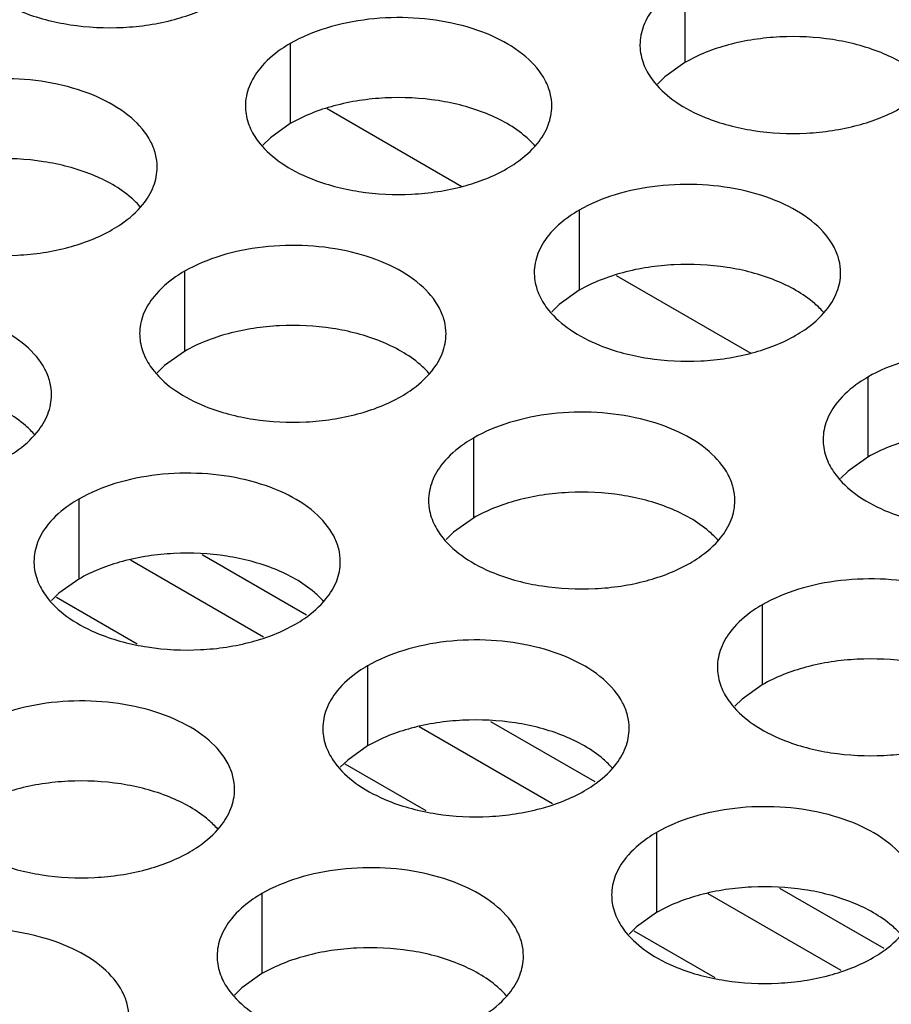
# Model space of a CAD drawing. Header units: inches. Extents: x 0 to 34, y 0 to 22.
# Tile 104 of 155: x 17.869 to 18.011, y 19.573 to 19.734. Entities that reach past the tile are written whole.
import ezdxf

# ---------------------------------------------------------------- set-up
doc = ezdxf.new("R2010")
doc.units = ezdxf.units.IN
doc.header["$LTSCALE"] = 1.87
doc.header["$MEASUREMENT"] = 0
doc.layers.get('0').update_dxf_attribs({"linetype": 'CONTINUOUS'})
doc.layers.add('02___PRT_ALL_AXES', color=7, linetype='CONTINUOUS')
doc.layers.add('0_COMPONENTS', color=7, linetype='CONTINUOUS')

msp = doc.modelspace()

# ---------------------------------------------------------------- linework, layer by layer
at = {"color": 3, "linetype": 'CONTINUOUS'}
for p, q in [((17.90842, 19.63304), (17.88671, 19.64558)), ((17.95557, 19.60582), (17.93385, 19.61836)), ((18.00271, 19.5786), (17.98099, 19.59114))]:
    msp.add_line(p, q, dxfattribs=at)
at = {"color": 7, "linetype": 'CONTINUOUS'}
for p, q in [((17.88784, 19.63186), (17.87463, 19.63949)), ((17.93498, 19.60465), (17.92177, 19.61227)), ((17.98212, 19.57743), (17.96891, 19.58505))]:
    msp.add_line(p, q, dxfattribs=at)
at = {"layer": '02___PRT_ALL_AXES', "color": 7, "linetype": 'CONTINUOUS'}
for p, q in [((17.9772, 19.73989), (17.9772, 19.72683)), ((17.9128, 19.72993), (17.9128, 19.71686)), ((17.9772, 19.72683), (17.97394, 19.72451)), ((17.97394, 19.72451), (17.97273, 19.72332)), ((17.9128, 19.71686), (17.90955, 19.71455)), ((17.90955, 19.71455), (17.90834, 19.71336)), ((17.95994, 19.70271), (17.95994, 19.68965)), ((17.89555, 19.69275), (17.89555, 19.67968)), ((17.95994, 19.68965), (17.95669, 19.68733)), ((17.95669, 19.68733), (17.95548, 19.68614)), ((17.89555, 19.67968), (17.89229, 19.67737)), ((17.89229, 19.67737), (17.89108, 19.67618)), ((18.00708, 19.67549), (18.00708, 19.66243)), ((17.94269, 19.66553), (17.94269, 19.65246)), ((18.00708, 19.66243), (18.00383, 19.66011)), ((18.00383, 19.66011), (18.00262, 19.65892)), ((17.87829, 19.65557), (17.87829, 19.6425)), ((17.94269, 19.65246), (17.93943, 19.65015)), ((17.93943, 19.65015), (17.93822, 19.64896)), ((17.87829, 19.6425), (17.87504, 19.64019)), ((17.87504, 19.64019), (17.87383, 19.63899)), ((17.98983, 19.63831), (17.98983, 19.62525)), ((17.92543, 19.62835), (17.92543, 19.61528)), ((17.98983, 19.62525), (17.98657, 19.62293)), ((17.98657, 19.62293), (17.98536, 19.62174)), ((17.92543, 19.61528), (17.92218, 19.61297)), ((17.92218, 19.61297), (17.92097, 19.61178)), ((17.97257, 19.60113), (17.97257, 19.58807)), ((17.90818, 19.59117), (17.90818, 19.5781)), ((17.97257, 19.58807), (17.96932, 19.58575)), ((17.96932, 19.58575), (17.96811, 19.58456)), ((17.90818, 19.5781), (17.90492, 19.57579)), ((17.90492, 19.57579), (17.90371, 19.5746))]:
    msp.add_line(p, q, dxfattribs=at)
at = {"layer": '02___PRT_ALL_AXES', "color": 3, "linetype": 'CONTINUOUS'}
for points, knots in [([(18.01987, 19.72967), (18.01987, 19.73039), (18.01968, 19.73184), (18.01853, 19.73476), (18.01561, 19.73812), (18.01059, 19.74117), (18.00432, 19.74327), (17.99729, 19.74425), (17.99007, 19.74406), (17.98324, 19.74269), (17.97905, 19.74096), (17.9772, 19.73989)], [0, 0, 0, 0, 0.042883, 0.087524, 0.186914, 0.304219, 0.43794, 0.582356, 0.729558, 0.871282, 1, 1, 1, 1]), ([(17.869, 19.73511), (17.87152, 19.7341), (17.877, 19.73269), (17.88547, 19.73228), (17.89371, 19.7335), (17.8988, 19.73545), (17.90102, 19.73673)], [0, 0, 0, 0, 0.247189, 0.509885, 0.767301, 1, 1, 1, 1]), ([(17.97222, 19.73578), (17.97149, 19.73489), (17.97032, 19.73297), (17.96987, 19.73075), (17.96987, 19.72969)], [0, 0, 0, 0, 0.520681, 1, 1, 1, 1]), ([(17.95548, 19.71971), (17.95548, 19.72042), (17.95529, 19.72188), (17.95414, 19.72479), (17.95121, 19.72815), (17.94619, 19.7312), (17.93993, 19.7333), (17.9329, 19.73429), (17.92567, 19.73409), (17.91884, 19.73272), (17.91465, 19.731), (17.9128, 19.72993)], [0, 0, 0, 0, 0.042883, 0.087524, 0.186914, 0.304219, 0.43794, 0.582356, 0.729558, 0.871282, 1, 1, 1, 1]), ([(17.9128, 19.72993), (17.9123, 19.72964), (17.91047, 19.72849), (17.90881, 19.72705), (17.90782, 19.72582)], [0, 0, 0, 0, 0.268123, 1, 1, 1, 1]), ([(17.96987, 19.72969), (17.96987, 19.72938), (17.96995, 19.72809), (17.97032, 19.72683), (17.97073, 19.72595)], [0, 0, 0, 0, 0.245663, 1, 1, 1, 1]), ([(17.90782, 19.72582), (17.9071, 19.72493), (17.90592, 19.72301), (17.90548, 19.72079), (17.90548, 19.71973)], [0, 0, 0, 0, 0.520681, 1, 1, 1, 1]), ([(17.97073, 19.72595), (17.97112, 19.7251), (17.9725, 19.72297), (17.97581, 19.7201), (17.97885, 19.71854), (17.98053, 19.71786)], [0, 0, 0, 0, 0.215502, 0.580331, 1, 1, 1, 1]), ([(17.89108, 19.70975), (17.89108, 19.71046), (17.89089, 19.71192), (17.88974, 19.71483), (17.88682, 19.71819), (17.8818, 19.72124), (17.87553, 19.72334), (17.8685, 19.72433), (17.86128, 19.72413), (17.85445, 19.72276), (17.85026, 19.72103), (17.84841, 19.71996)], [0, 0, 0, 0, 0.042883, 0.087524, 0.186914, 0.304219, 0.43794, 0.582356, 0.729558, 0.871282, 1, 1, 1, 1]), ([(17.90548, 19.71973), (17.90548, 19.71941), (17.90555, 19.71813), (17.90592, 19.71686), (17.90633, 19.71598)], [0, 0, 0, 0, 0.245663, 1, 1, 1, 1]), ([(17.95314, 19.71362), (17.95386, 19.71451), (17.95503, 19.71643), (17.95548, 19.71865), (17.95548, 19.71971)], [0, 0, 0, 0, 0.520681, 1, 1, 1, 1]), ([(17.98053, 19.71786), (17.98305, 19.71684), (17.98853, 19.71543), (17.99701, 19.71502), (18.00524, 19.71624), (18.01034, 19.7182), (18.01255, 19.71948)], [0, 0, 0, 0, 0.247189, 0.509885, 0.767301, 1, 1, 1, 1]), ([(17.90633, 19.71598), (17.90672, 19.71514), (17.9081, 19.71301), (17.91141, 19.71013), (17.91446, 19.70858), (17.91614, 19.7079)], [0, 0, 0, 0, 0.215502, 0.580331, 1, 1, 1, 1]), ([(17.94816, 19.70951), (17.94866, 19.7098), (17.95048, 19.71095), (17.95214, 19.71239), (17.95314, 19.71362)], [0, 0, 0, 0, 0.268123, 1, 1, 1, 1]), ([(17.88874, 19.70366), (17.88946, 19.70455), (17.89064, 19.70647), (17.89108, 19.70869), (17.89108, 19.70975)], [0, 0, 0, 0, 0.520681, 1, 1, 1, 1]), ([(17.91614, 19.7079), (17.91866, 19.70688), (17.92414, 19.70547), (17.93261, 19.70506), (17.94085, 19.70628), (17.94594, 19.70823), (17.94816, 19.70951)], [0, 0, 0, 0, 0.247189, 0.509885, 0.767301, 1, 1, 1, 1]), ([(18.00262, 19.69249), (18.00262, 19.6932), (18.00243, 19.69466), (18.00128, 19.69757), (17.99835, 19.70094), (17.99333, 19.70399), (17.98707, 19.70608), (17.98004, 19.70707), (17.97281, 19.70687), (17.96598, 19.70551), (17.96179, 19.70378), (17.95994, 19.70271)], [0, 0, 0, 0, 0.042883, 0.087524, 0.186914, 0.304219, 0.43794, 0.582356, 0.729558, 0.871282, 1, 1, 1, 1]), ([(17.88376, 19.69955), (17.88426, 19.69984), (17.88609, 19.70099), (17.88775, 19.70243), (17.88874, 19.70366)], [0, 0, 0, 0, 0.268123, 1, 1, 1, 1]), ([(17.95994, 19.70271), (17.95944, 19.70242), (17.95761, 19.70127), (17.95595, 19.69983), (17.95496, 19.6986)], [0, 0, 0, 0, 0.268123, 1, 1, 1, 1]), ([(17.85174, 19.69793), (17.85426, 19.69692), (17.85974, 19.6955), (17.86822, 19.6951), (17.87645, 19.69631), (17.88155, 19.69827), (17.88376, 19.69955)], [0, 0, 0, 0, 0.247189, 0.509885, 0.767301, 1, 1, 1, 1]), ([(17.95496, 19.6986), (17.95424, 19.69771), (17.95306, 19.69579), (17.95262, 19.69357), (17.95262, 19.69251)], [0, 0, 0, 0, 0.520681, 1, 1, 1, 1]), ([(17.93822, 19.68253), (17.93822, 19.68324), (17.93803, 19.6847), (17.93688, 19.68761), (17.93396, 19.69097), (17.92894, 19.69402), (17.92267, 19.69612), (17.91564, 19.69711), (17.90842, 19.69691), (17.90159, 19.69554), (17.8974, 19.69381), (17.89555, 19.69275)], [0, 0, 0, 0, 0.042883, 0.087524, 0.186914, 0.304219, 0.43794, 0.582356, 0.729558, 0.871282, 1, 1, 1, 1]), ([(17.89555, 19.69275), (17.89504, 19.69246), (17.89322, 19.69131), (17.89156, 19.68987), (17.89057, 19.68864)], [0, 0, 0, 0, 0.268123, 1, 1, 1, 1]), ([(17.95262, 19.69251), (17.95262, 19.6922), (17.95269, 19.69091), (17.95306, 19.68965), (17.95347, 19.68877)], [0, 0, 0, 0, 0.245663, 1, 1, 1, 1]), ([(18.00028, 19.6864), (18.001, 19.6873), (18.00217, 19.68921), (18.00262, 19.69143), (18.00262, 19.69249)], [0, 0, 0, 0, 0.520681, 1, 1, 1, 1]), ([(17.95347, 19.68877), (17.95386, 19.68792), (17.95524, 19.68579), (17.95855, 19.68292), (17.9616, 19.68136), (17.96328, 19.68068)], [0, 0, 0, 0, 0.215502, 0.580331, 1, 1, 1, 1]), ([(17.89057, 19.68864), (17.88984, 19.68775), (17.88867, 19.68583), (17.88822, 19.68361), (17.88822, 19.68255)], [0, 0, 0, 0, 0.520681, 1, 1, 1, 1]), ([(17.87383, 19.67257), (17.87383, 19.67328), (17.87364, 19.67474), (17.87249, 19.67765), (17.86956, 19.68101), (17.86454, 19.68406), (17.85828, 19.68616), (17.85125, 19.68715), (17.84402, 19.68695), (17.83719, 19.68558), (17.833, 19.68385), (17.83115, 19.68278)], [0, 0, 0, 0, 0.042883, 0.087524, 0.186914, 0.304219, 0.43794, 0.582356, 0.729558, 0.871282, 1, 1, 1, 1]), ([(17.9953, 19.6823), (17.9958, 19.68258), (17.99762, 19.68373), (17.99928, 19.68517), (18.00028, 19.6864)], [0, 0, 0, 0, 0.268123, 1, 1, 1, 1]), ([(17.88822, 19.68255), (17.88822, 19.68223), (17.8883, 19.68095), (17.88867, 19.67968), (17.88908, 19.6788)], [0, 0, 0, 0, 0.245663, 1, 1, 1, 1]), ([(17.93588, 19.67644), (17.9366, 19.67733), (17.93778, 19.67925), (17.93822, 19.68147), (17.93822, 19.68253)], [0, 0, 0, 0, 0.520681, 1, 1, 1, 1]), ([(17.96328, 19.68068), (17.9658, 19.67966), (17.97128, 19.67825), (17.97975, 19.67784), (17.98799, 19.67906), (17.99308, 19.68102), (17.9953, 19.6823)], [0, 0, 0, 0, 0.247189, 0.509885, 0.767301, 1, 1, 1, 1]), ([(18.04976, 19.66527), (18.04976, 19.66599), (18.04957, 19.66745), (18.04842, 19.67036), (18.0455, 19.67372), (18.04047, 19.67677), (18.03421, 19.67887), (18.02718, 19.67985), (18.01995, 19.67966), (18.01312, 19.67829), (18.00893, 19.67656), (18.00708, 19.67549)], [0, 0, 0, 0, 0.042883, 0.087524, 0.186914, 0.304219, 0.43794, 0.582356, 0.729558, 0.871282, 1, 1, 1, 1]), ([(17.88908, 19.6788), (17.88947, 19.67796), (17.89085, 19.67583), (17.89416, 19.67295), (17.8972, 19.6714), (17.89888, 19.67072)], [0, 0, 0, 0, 0.215502, 0.580331, 1, 1, 1, 1]), ([(17.9309, 19.67233), (17.9314, 19.67262), (17.93323, 19.67377), (17.93489, 19.67521), (17.93588, 19.67644)], [0, 0, 0, 0, 0.268123, 1, 1, 1, 1]), ([(18.00708, 19.67549), (18.00658, 19.6752), (18.00475, 19.67405), (18.00309, 19.67261), (18.0021, 19.67138)], [0, 0, 0, 0, 0.268123, 1, 1, 1, 1]), ([(17.87149, 19.66648), (17.87221, 19.66737), (17.87338, 19.66929), (17.87383, 19.67151), (17.87383, 19.67257)], [0, 0, 0, 0, 0.520681, 1, 1, 1, 1]), ([(17.89888, 19.67072), (17.9014, 19.6697), (17.90689, 19.66829), (17.91536, 19.66788), (17.92359, 19.6691), (17.92869, 19.67105), (17.9309, 19.67233)], [0, 0, 0, 0, 0.247189, 0.509885, 0.767301, 1, 1, 1, 1]), ([(18.0021, 19.67138), (18.00138, 19.67049), (18.0002, 19.66857), (17.99976, 19.66635), (17.99976, 19.66529)], [0, 0, 0, 0, 0.520681, 1, 1, 1, 1]), ([(17.98536, 19.65531), (17.98536, 19.65602), (17.98518, 19.65748), (17.98402, 19.66039), (17.9811, 19.66375), (17.97608, 19.6668), (17.96981, 19.6689), (17.96279, 19.66989), (17.95556, 19.66969), (17.94873, 19.66832), (17.94454, 19.6666), (17.94269, 19.66553)], [0, 0, 0, 0, 0.042883, 0.087524, 0.186914, 0.304219, 0.43794, 0.582356, 0.729558, 0.871282, 1, 1, 1, 1]), ([(17.86651, 19.66237), (17.86701, 19.66266), (17.86883, 19.66381), (17.87049, 19.66525), (17.87149, 19.66648)], [0, 0, 0, 0, 0.268123, 1, 1, 1, 1]), ([(17.94269, 19.66553), (17.94219, 19.66524), (17.94036, 19.66409), (17.9387, 19.66265), (17.93771, 19.66142)], [0, 0, 0, 0, 0.268123, 1, 1, 1, 1]), ([(17.99976, 19.66529), (17.99976, 19.66498), (17.99983, 19.66369), (18.0002, 19.66243), (18.00061, 19.66155)], [0, 0, 0, 0, 0.245663, 1, 1, 1, 1]), ([(18.00061, 19.66155), (18.001, 19.6607), (18.00238, 19.65857), (18.00569, 19.6557), (18.00874, 19.65414), (18.01042, 19.65346)], [0, 0, 0, 0, 0.215502, 0.580331, 1, 1, 1, 1]), ([(17.92097, 19.64535), (17.92097, 19.64606), (17.92078, 19.64752), (17.91963, 19.65043), (17.91671, 19.65379), (17.91168, 19.65684), (17.90542, 19.65894), (17.89839, 19.65993), (17.89116, 19.65973), (17.88433, 19.65836), (17.88014, 19.65663), (17.87829, 19.65557)], [0, 0, 0, 0, 0.042883, 0.087524, 0.186914, 0.304219, 0.43794, 0.582356, 0.729558, 0.871282, 1, 1, 1, 1]), ([(17.93771, 19.66142), (17.93698, 19.66053), (17.93581, 19.65861), (17.93537, 19.65639), (17.93536, 19.65533)], [0, 0, 0, 0, 0.520681, 1, 1, 1, 1]), ([(17.87829, 19.65557), (17.87779, 19.65528), (17.87596, 19.65413), (17.8743, 19.65269), (17.87331, 19.65146)], [0, 0, 0, 0, 0.268123, 1, 1, 1, 1]), ([(17.93536, 19.65533), (17.93536, 19.65501), (17.93544, 19.65373), (17.93581, 19.65247), (17.93622, 19.65159)], [0, 0, 0, 0, 0.245663, 1, 1, 1, 1]), ([(17.98302, 19.64922), (17.98374, 19.65011), (17.98492, 19.65203), (17.98536, 19.65425), (17.98536, 19.65531)], [0, 0, 0, 0, 0.520681, 1, 1, 1, 1]), ([(18.01042, 19.65346), (18.01294, 19.65244), (18.01842, 19.65103), (18.02689, 19.65062), (18.03513, 19.65184), (18.04022, 19.6538), (18.04244, 19.65508)], [0, 0, 0, 0, 0.247189, 0.509885, 0.767301, 1, 1, 1, 1]), ([(17.87331, 19.65146), (17.87259, 19.65057), (17.87141, 19.64865), (17.87097, 19.64643), (17.87097, 19.64537)], [0, 0, 0, 0, 0.520681, 1, 1, 1, 1]), ([(17.93622, 19.65159), (17.93661, 19.65074), (17.93799, 19.64861), (17.9413, 19.64573), (17.94434, 19.64418), (17.94602, 19.6435)], [0, 0, 0, 0, 0.215502, 0.580331, 1, 1, 1, 1]), ([(17.97804, 19.64511), (17.97854, 19.6454), (17.98037, 19.64655), (17.98203, 19.64799), (17.98302, 19.64922)], [0, 0, 0, 0, 0.268123, 1, 1, 1, 1]), ([(17.87097, 19.64537), (17.87097, 19.64505), (17.87104, 19.64377), (17.87141, 19.6425), (17.87182, 19.64162)], [0, 0, 0, 0, 0.245663, 1, 1, 1, 1]), ([(17.91863, 19.63926), (17.91935, 19.64015), (17.92052, 19.64207), (17.92097, 19.64429), (17.92097, 19.64535)], [0, 0, 0, 0, 0.520681, 1, 1, 1, 1]), ([(17.94602, 19.6435), (17.94854, 19.64248), (17.95403, 19.64107), (17.9625, 19.64066), (17.97073, 19.64188), (17.97583, 19.64384), (17.97804, 19.64511)], [0, 0, 0, 0, 0.247189, 0.509885, 0.767301, 1, 1, 1, 1]), ([(18.0325, 19.62809), (18.0325, 19.62881), (18.03232, 19.63026), (18.03116, 19.63318), (18.02824, 19.63654), (18.02322, 19.63959), (18.01695, 19.64169), (18.00993, 19.64267), (18.0027, 19.64247), (17.99587, 19.64111), (17.99168, 19.63938), (17.98983, 19.63831)], [0, 0, 0, 0, 0.042883, 0.087524, 0.186914, 0.304219, 0.43794, 0.582356, 0.729558, 0.871282, 1, 1, 1, 1]), ([(17.87182, 19.64162), (17.87221, 19.64078), (17.87359, 19.63865), (17.8769, 19.63577), (17.87995, 19.63421), (17.88163, 19.63353)], [0, 0, 0, 0, 0.215502, 0.580331, 1, 1, 1, 1]), ([(17.91365, 19.63515), (17.91415, 19.63544), (17.91597, 19.63659), (17.91763, 19.63803), (17.91863, 19.63926)], [0, 0, 0, 0, 0.268123, 1, 1, 1, 1]), ([(17.98983, 19.63831), (17.98933, 19.63802), (17.9875, 19.63687), (17.98584, 19.63543), (17.98485, 19.6342)], [0, 0, 0, 0, 0.268123, 1, 1, 1, 1]), ([(17.88163, 19.63353), (17.88415, 19.63252), (17.88963, 19.63111), (17.8981, 19.6307), (17.90634, 19.63192), (17.91143, 19.63387), (17.91365, 19.63515)], [0, 0, 0, 0, 0.247189, 0.509885, 0.767301, 1, 1, 1, 1]), ([(17.98485, 19.6342), (17.98412, 19.63331), (17.98295, 19.63139), (17.98251, 19.62917), (17.98251, 19.62811)], [0, 0, 0, 0, 0.520681, 1, 1, 1, 1]), ([(17.96811, 19.61813), (17.96811, 19.61884), (17.96792, 19.6203), (17.96677, 19.62321), (17.96385, 19.62657), (17.95882, 19.62962), (17.95256, 19.63172), (17.94553, 19.63271), (17.9383, 19.63251), (17.93147, 19.63114), (17.92728, 19.62942), (17.92543, 19.62835)], [0, 0, 0, 0, 0.042883, 0.087524, 0.186914, 0.304219, 0.43794, 0.582356, 0.729558, 0.871282, 1, 1, 1, 1]), ([(17.92543, 19.62835), (17.92493, 19.62806), (17.9231, 19.62691), (17.92144, 19.62547), (17.92045, 19.62424)], [0, 0, 0, 0, 0.268123, 1, 1, 1, 1]), ([(17.98251, 19.62811), (17.98251, 19.6278), (17.98258, 19.62651), (17.98295, 19.62525), (17.98336, 19.62437)], [0, 0, 0, 0, 0.245663, 1, 1, 1, 1]), ([(17.92045, 19.62424), (17.91973, 19.62335), (17.91855, 19.62143), (17.91811, 19.61921), (17.91811, 19.61815)], [0, 0, 0, 0, 0.520681, 1, 1, 1, 1]), ([(17.98336, 19.62437), (17.98375, 19.62352), (17.98513, 19.62139), (17.98844, 19.61852), (17.99148, 19.61696), (17.99317, 19.61628)], [0, 0, 0, 0, 0.215502, 0.580331, 1, 1, 1, 1]), ([(17.90371, 19.60817), (17.90371, 19.60888), (17.90353, 19.61034), (17.90237, 19.61325), (17.89945, 19.61661), (17.89443, 19.61966), (17.88816, 19.62176), (17.88114, 19.62275), (17.87391, 19.62255), (17.86708, 19.62118), (17.86289, 19.61945), (17.86104, 19.61838)], [0, 0, 0, 0, 0.042883, 0.087524, 0.186914, 0.304219, 0.43794, 0.582356, 0.729558, 0.871282, 1, 1, 1, 1]), ([(17.91811, 19.61815), (17.91811, 19.61783), (17.91818, 19.61655), (17.91855, 19.61528), (17.91896, 19.6144)], [0, 0, 0, 0, 0.245663, 1, 1, 1, 1]), ([(17.96577, 19.61204), (17.96649, 19.61293), (17.96767, 19.61485), (17.96811, 19.61707), (17.96811, 19.61813)], [0, 0, 0, 0, 0.520681, 1, 1, 1, 1]), ([(17.99317, 19.61628), (17.99568, 19.61526), (18.00117, 19.61385), (18.00964, 19.61344), (18.01787, 19.61466), (18.02297, 19.61662), (18.02518, 19.6179)], [0, 0, 0, 0, 0.247189, 0.509885, 0.767301, 1, 1, 1, 1]), ([(17.91896, 19.6144), (17.91935, 19.61356), (17.92073, 19.61143), (17.92404, 19.60855), (17.92709, 19.607), (17.92877, 19.60632)], [0, 0, 0, 0, 0.215502, 0.580331, 1, 1, 1, 1]), ([(17.96079, 19.60793), (17.96129, 19.60822), (17.96311, 19.60937), (17.96477, 19.61081), (17.96577, 19.61204)], [0, 0, 0, 0, 0.268123, 1, 1, 1, 1]), ([(17.90137, 19.60208), (17.90209, 19.60297), (17.90327, 19.60489), (17.90371, 19.60711), (17.90371, 19.60817)], [0, 0, 0, 0, 0.520681, 1, 1, 1, 1]), ([(17.92877, 19.60632), (17.93129, 19.6053), (17.93677, 19.60389), (17.94524, 19.60348), (17.95348, 19.6047), (17.95857, 19.60665), (17.96079, 19.60793)], [0, 0, 0, 0, 0.247189, 0.509885, 0.767301, 1, 1, 1, 1]), ([(18.01525, 19.59091), (18.01525, 19.59162), (18.01506, 19.59308), (18.01391, 19.59599), (18.01099, 19.59936), (18.00597, 19.60241), (17.9997, 19.6045), (17.99267, 19.60549), (17.98545, 19.60529), (17.97861, 19.60393), (17.97442, 19.6022), (17.97257, 19.60113)], [0, 0, 0, 0, 0.042883, 0.087524, 0.186914, 0.304219, 0.43794, 0.582356, 0.729558, 0.871282, 1, 1, 1, 1]), ([(17.89639, 19.59797), (17.89689, 19.59826), (17.89872, 19.59941), (17.90038, 19.60085), (17.90137, 19.60208)], [0, 0, 0, 0, 0.268123, 1, 1, 1, 1]), ([(17.97257, 19.60113), (17.97207, 19.60084), (17.97025, 19.59969), (17.96859, 19.59825), (17.96759, 19.59702)], [0, 0, 0, 0, 0.268123, 1, 1, 1, 1]), ([(17.86437, 19.59635), (17.86689, 19.59534), (17.87238, 19.59392), (17.88085, 19.59352), (17.88908, 19.59473), (17.89418, 19.59669), (17.89639, 19.59797)], [0, 0, 0, 0, 0.247189, 0.509885, 0.767301, 1, 1, 1, 1]), ([(17.96759, 19.59702), (17.96687, 19.59613), (17.96569, 19.59421), (17.96525, 19.59199), (17.96525, 19.59093)], [0, 0, 0, 0, 0.520681, 1, 1, 1, 1]), ([(17.95085, 19.58095), (17.95085, 19.58166), (17.95067, 19.58312), (17.94951, 19.58603), (17.94659, 19.58939), (17.94157, 19.59244), (17.9353, 19.59454), (17.92828, 19.59553), (17.92105, 19.59533), (17.91422, 19.59396), (17.91003, 19.59223), (17.90818, 19.59117)], [0, 0, 0, 0, 0.042883, 0.087524, 0.186914, 0.304219, 0.43794, 0.582356, 0.729558, 0.871282, 1, 1, 1, 1]), ([(17.90818, 19.59117), (17.90768, 19.59088), (17.90585, 19.58973), (17.90419, 19.58829), (17.9032, 19.58706)], [0, 0, 0, 0, 0.268123, 1, 1, 1, 1]), ([(17.96525, 19.59093), (17.96525, 19.59062), (17.96532, 19.58933), (17.96569, 19.58807), (17.9661, 19.58719)], [0, 0, 0, 0, 0.245663, 1, 1, 1, 1]), ([(17.9032, 19.58706), (17.90247, 19.58617), (17.9013, 19.58425), (17.90086, 19.58203), (17.90086, 19.58097)], [0, 0, 0, 0, 0.520681, 1, 1, 1, 1]), ([(17.9661, 19.58719), (17.96649, 19.58634), (17.96787, 19.58421), (17.97118, 19.58134), (17.97423, 19.57978), (17.97591, 19.5791)], [0, 0, 0, 0, 0.215502, 0.580331, 1, 1, 1, 1]), ([(17.88646, 19.57099), (17.88646, 19.5717), (17.88627, 19.57316), (17.88512, 19.57607), (17.8822, 19.57943), (17.87718, 19.58248), (17.87091, 19.58458), (17.86388, 19.58557), (17.85665, 19.58537), (17.84982, 19.584), (17.84563, 19.58227), (17.84378, 19.5812)], [0, 0, 0, 0, 0.042883, 0.087524, 0.186914, 0.304219, 0.43794, 0.582356, 0.729558, 0.871282, 1, 1, 1, 1]), ([(18.00793, 19.58072), (18.00843, 19.581), (18.01025, 19.58215), (18.01191, 19.58359), (18.01291, 19.58482)], [0, 0, 0, 0, 0.268123, 1, 1, 1, 1]), ([(17.90086, 19.58097), (17.90086, 19.58065), (17.90093, 19.57937), (17.9013, 19.5781), (17.90171, 19.57722)], [0, 0, 0, 0, 0.245663, 1, 1, 1, 1]), ([(17.94851, 19.57486), (17.94924, 19.57575), (17.95041, 19.57767), (17.95085, 19.57989), (17.95085, 19.58095)], [0, 0, 0, 0, 0.520681, 1, 1, 1, 1]), ([(17.97591, 19.5791), (17.97843, 19.57808), (17.98391, 19.57667), (17.99238, 19.57626), (18.00062, 19.57748), (18.00571, 19.57944), (18.00793, 19.58072)], [0, 0, 0, 0, 0.247189, 0.509885, 0.767301, 1, 1, 1, 1]), ([(17.90171, 19.57722), (17.9021, 19.57638), (17.90348, 19.57425), (17.90679, 19.57137), (17.90983, 19.56982), (17.91152, 19.56914)], [0, 0, 0, 0, 0.215502, 0.580331, 1, 1, 1, 1]), ([(17.94353, 19.57075), (17.94403, 19.57104), (17.94586, 19.57219), (17.94752, 19.57363), (17.94851, 19.57486)], [0, 0, 0, 0, 0.268123, 1, 1, 1, 1])]:
    msp.add_open_spline(points, degree=3, knots=knots, dxfattribs=at)
at = {"layer": '02___PRT_ALL_AXES', "color": 7, "linetype": 'CONTINUOUS'}
for points, knots in [([(18.00921, 19.72844), (18.00669, 19.72946), (18.00121, 19.73087), (17.99274, 19.73128), (17.9845, 19.73006), (17.97941, 19.7281), (17.9772, 19.72683)], [0, 0, 0, 0, 0.247189, 0.509885, 0.767301, 1, 1, 1, 1]), ([(18.01719, 19.72313), (18.01671, 19.72367), (18.01441, 19.72593), (18.01152, 19.72751), (18.00921, 19.72844)], [0, 0, 0, 0, 0.226307, 1, 1, 1, 1]), ([(17.94482, 19.71848), (17.9423, 19.7195), (17.93682, 19.72091), (17.92834, 19.72132), (17.92011, 19.7201), (17.91502, 19.71814), (17.9128, 19.71686)], [0, 0, 0, 0, 0.247189, 0.509885, 0.767301, 1, 1, 1, 1]), ([(17.95279, 19.71316), (17.95232, 19.71371), (17.95001, 19.71596), (17.94712, 19.71755), (17.94482, 19.71848)], [0, 0, 0, 0, 0.226307, 1, 1, 1, 1]), ([(17.88042, 19.70852), (17.8779, 19.70954), (17.87242, 19.71095), (17.86395, 19.71136), (17.85571, 19.71014), (17.85062, 19.70818), (17.84841, 19.7069)], [0, 0, 0, 0, 0.247189, 0.509885, 0.767301, 1, 1, 1, 1]), ([(17.8884, 19.7032), (17.88792, 19.70375), (17.88562, 19.706), (17.88273, 19.70759), (17.88042, 19.70852)], [0, 0, 0, 0, 0.226307, 1, 1, 1, 1]), ([(17.99196, 19.69126), (17.98944, 19.69228), (17.98396, 19.69369), (17.97548, 19.6941), (17.96725, 19.69288), (17.96216, 19.69092), (17.95994, 19.68965)], [0, 0, 0, 0, 0.247189, 0.509885, 0.767301, 1, 1, 1, 1]), ([(17.99993, 19.68594), (17.99946, 19.68649), (17.99715, 19.68875), (17.99426, 19.69033), (17.99196, 19.69126)], [0, 0, 0, 0, 0.226307, 1, 1, 1, 1]), ([(17.92756, 19.6813), (17.92504, 19.68232), (17.91956, 19.68373), (17.91109, 19.68414), (17.90286, 19.68292), (17.89776, 19.68096), (17.89555, 19.67968)], [0, 0, 0, 0, 0.247189, 0.509885, 0.767301, 1, 1, 1, 1]), ([(17.93554, 19.67598), (17.93506, 19.67653), (17.93276, 19.67878), (17.92987, 19.68037), (17.92756, 19.6813)], [0, 0, 0, 0, 0.226307, 1, 1, 1, 1]), ([(17.87114, 19.66602), (17.87067, 19.66657), (17.86836, 19.66882), (17.86547, 19.67041), (17.86317, 19.67134)], [0, 0, 0, 0, 0.226307, 1, 1, 1, 1]), ([(18.0391, 19.66404), (18.03658, 19.66506), (18.0311, 19.66647), (18.02262, 19.66688), (18.01439, 19.66566), (18.0093, 19.66371), (18.00708, 19.66243)], [0, 0, 0, 0, 0.247189, 0.509885, 0.767301, 1, 1, 1, 1]), ([(17.9747, 19.65408), (17.97219, 19.6551), (17.9667, 19.65651), (17.95823, 19.65692), (17.95, 19.6557), (17.9449, 19.65374), (17.94269, 19.65246)], [0, 0, 0, 0, 0.247189, 0.509885, 0.767301, 1, 1, 1, 1]), ([(17.98268, 19.64876), (17.9822, 19.64931), (17.9799, 19.65156), (17.97701, 19.65315), (17.9747, 19.65408)], [0, 0, 0, 0, 0.226307, 1, 1, 1, 1]), ([(17.91031, 19.64412), (17.90779, 19.64514), (17.90231, 19.64655), (17.89383, 19.64696), (17.8856, 19.64574), (17.88051, 19.64378), (17.87829, 19.6425)], [0, 0, 0, 0, 0.247189, 0.509885, 0.767301, 1, 1, 1, 1]), ([(17.91828, 19.6388), (17.91781, 19.63935), (17.9155, 19.6416), (17.91261, 19.64319), (17.91031, 19.64412)], [0, 0, 0, 0, 0.226307, 1, 1, 1, 1]), ([(18.02184, 19.62686), (18.01933, 19.62788), (18.01384, 19.62929), (18.00537, 19.6297), (17.99714, 19.62848), (17.99204, 19.62652), (17.98983, 19.62525)], [0, 0, 0, 0, 0.247189, 0.509885, 0.767301, 1, 1, 1, 1]), ([(17.95745, 19.6169), (17.95493, 19.61792), (17.94945, 19.61933), (17.94097, 19.61974), (17.93274, 19.61852), (17.92765, 19.61656), (17.92543, 19.61528)], [0, 0, 0, 0, 0.247189, 0.509885, 0.767301, 1, 1, 1, 1]), ([(17.96542, 19.61158), (17.96495, 19.61213), (17.96264, 19.61438), (17.95975, 19.61597), (17.95745, 19.6169)], [0, 0, 0, 0, 0.226307, 1, 1, 1, 1]), ([(17.89305, 19.60694), (17.89054, 19.60796), (17.88505, 19.60937), (17.87658, 19.60978), (17.86835, 19.60856), (17.86325, 19.6066), (17.86104, 19.60532)], [0, 0, 0, 0, 0.247189, 0.509885, 0.767301, 1, 1, 1, 1]), ([(17.90103, 19.60162), (17.90055, 19.60217), (17.89825, 19.60442), (17.89536, 19.60601), (17.89305, 19.60694)], [0, 0, 0, 0, 0.226307, 1, 1, 1, 1]), ([(18.00459, 19.58968), (18.00207, 19.5907), (17.99659, 19.59211), (17.98812, 19.59252), (17.97988, 19.5913), (17.97479, 19.58934), (17.97257, 19.58807)], [0, 0, 0, 0, 0.247189, 0.509885, 0.767301, 1, 1, 1, 1]), ([(18.01257, 19.58436), (18.01209, 19.58491), (18.00978, 19.58716), (18.00689, 19.58875), (18.00459, 19.58968)], [0, 0, 0, 0, 0.226307, 1, 1, 1, 1]), ([(17.94019, 19.57972), (17.93768, 19.58074), (17.93219, 19.58215), (17.92372, 19.58256), (17.91549, 19.58134), (17.91039, 19.57938), (17.90818, 19.5781)], [0, 0, 0, 0, 0.247189, 0.509885, 0.767301, 1, 1, 1, 1]), ([(17.94817, 19.5744), (17.94769, 19.57495), (17.94539, 19.5772), (17.9425, 19.57879), (17.94019, 19.57972)], [0, 0, 0, 0, 0.226307, 1, 1, 1, 1])]:
    msp.add_open_spline(points, degree=3, knots=knots, dxfattribs=at)
at = {"layer": '0_COMPONENTS', "color": 7, "linetype": 'CONTINUOUS'}
for p, q in [((17.91882, 19.7193), (17.94081, 19.7066)), ((17.96596, 19.69208), (17.98795, 19.67938))]:
    msp.add_line(p, q, dxfattribs=at)
at = {"layer": '0_COMPONENTS', "color": 4, "linetype": 'CONTINUOUS'}
for p, q in [((17.91543, 19.63662), (17.89841, 19.64644)), ((17.96257, 19.6094), (17.94555, 19.61922)), ((18.00971, 19.58218), (17.99269, 19.592))]:
    msp.add_line(p, q, dxfattribs=at)

doc.saveas('drawing.dxf')
